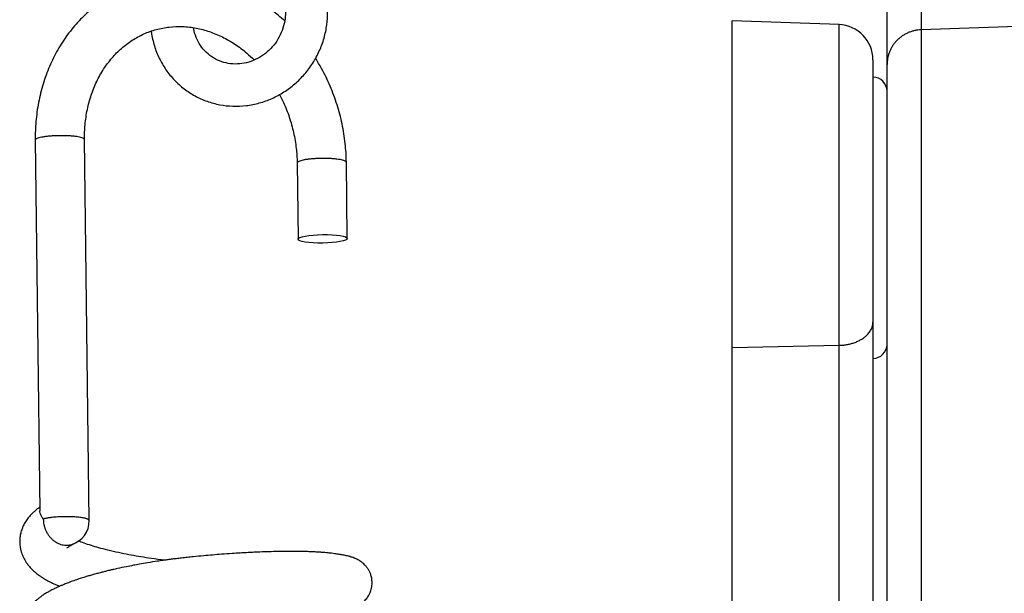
# Model space of a CAD drawing. Header units: inches. Extents: x 53216 to 117387, y -66787 to -22834.
# Tile 137 of 256: x 60599.24 to 60606.23, y -30099.58 to -30095.5. Entities that reach past the tile are written whole.
import ezdxf

# ---------------------------------------------------------------- set-up
doc = ezdxf.new("R2010")
doc.units = ezdxf.units.IN
doc.header["$MEASUREMENT"] = 0
doc.layers.add('FAKRO LOFT LADDERS', color=7, linetype='Continuous')

msp = doc.modelspace()

# ---------------------------------------------------------------- linework, layer by layer
at = {"layer": 'FAKRO LOFT LADDERS', "color": 7, "linetype": 'Continuous'}
for p, q in [((60605.6431, -30094.6624), (60605.6431, -30095.5759)), ((60605.4018, -30095.8219), (60605.4018, -30094.9084)), ((60604.3018, -30097.8369), (60604.3018, -30095.5124)), ((60605.0606, -30095.5389), (60604.3018, -30095.5124)), ((60605.0606, -30097.8194), (60605.0606, -30095.5389)), ((60606.4018, -30095.5498), (60605.6431, -30095.5759)), ((60605.6431, -30095.5759), (60605.6431, -30105.2221)), ((60605.3018, -30095.7887), (60605.3018, -30097.6544)), ((60605.4018, -30105.3071), (60605.4018, -30095.8219)), ((60599.3495, -30096.3606), (60599.3821, -30098.9955)), ((60599.733, -30099.0655), (60599.6994, -30096.3562)), ((60601.21, -30096.5224), (60601.2167, -30097.0642)), ((60601.5667, -30097.0599), (60601.56, -30096.518)), ((60605.3018, -30097.6544), (60605.3018, -30104.5657)), ((60605.0606, -30097.8194), (60604.3018, -30097.8369)), ((60604.3018, -30104.2893), (60604.3018, -30097.8369)), ((60605.0606, -30104.3158), (60605.0606, -30097.8194))]:
    msp.add_line(p, q, dxfattribs=at)
for centre, radius, start, end in [((60605.0518, -30095.7887), 0.25, 0, 88), ((60605.3018, -30096.0124), 0.1, 0, 90), ((60605.3018, -30097.8124), 0.1, 270, 0), ((60599.558, -30099.0677), 0.175, 287.08885, 0.70994)]:
    msp.add_arc(centre, radius, start, end, dxfattribs=at)
msp.add_ellipse((60601.3917, -30097.0621), major_axis=(-0.175, -0.0022), ratio=0.170983, dxfattribs=at)
for points, knots in [([(60601.122, -30095.5128), (60601.0926, -30095.4854), (60601.0278, -30095.4305), (60600.9219, -30095.3581), (60600.806, -30095.2968), (60600.6857, -30095.2499), (60600.5626, -30095.2181), (60600.4382, -30095.2018), (60600.3142, -30095.2012), (60600.1919, -30095.216), (60600.0731, -30095.2463), (60599.959, -30095.2915), (60599.8511, -30095.3511), (60599.7508, -30095.4243), (60599.6593, -30095.5106), (60599.5777, -30095.6084), (60599.5072, -30095.7172), (60599.4487, -30095.8344), (60599.403, -30095.961), (60599.3706, -30096.0903), (60599.3522, -30096.2289), (60599.3489, -30096.3118), (60599.3495, -30096.3606)], [0.2921462, 0.2921462, 0.2921462, 0.2921462, 0.3241998, 0.3601842, 0.3960657, 0.4318221, 0.4674393, 0.5029157, 0.5382658, 0.5735207, 0.6087247, 0.6439286, 0.6791835, 0.714533, 0.7500078, 0.7856217, 0.8213732, 0.8572481, 0.8932248, 0.9292793, 0.9653893, 1, 1, 1, 1]), ([(60600.173, -30095.5846), (60600.1736, -30095.5884), (60600.1786, -30095.6228), (60600.1937, -30095.6913), (60600.2286, -30095.7784), (60600.2764, -30095.8611), (60600.3358, -30095.9338), (60600.4055, -30095.9968), (60600.484, -30096.0478), (60600.5695, -30096.0861), (60600.6602, -30096.1106), (60600.7539, -30096.121), (60600.8487, -30096.1168), (60600.9423, -30096.0982), (60601.0328, -30096.0656), (60601.1179, -30096.0196), (60601.1959, -30095.9615), (60601.2649, -30095.8921), (60601.3234, -30095.8139), (60601.37, -30095.7268), (60601.4037, -30095.6364), (60601.4233, -30095.5393), (60601.4273, -30095.4814), (60601.4272, -30095.4477)], [0.0404881, 0.0404881, 0.0404881, 0.0404881, 0.04642, 0.0942772, 0.1420284, 0.1896728, 0.2372215, 0.2846984, 0.3321371, 0.3795763, 0.4270545, 0.4746048, 0.5222504, 0.570002, 0.6178582, 0.6658084, 0.7138353, 0.7619181, 0.8100347, 0.8581625, 0.9062784, 0.9543596, 1, 1, 1, 1]), ([(60601.1272, -30095.4496), (60601.1273, -30095.4731), (60601.1236, -30095.5136), (60601.1059, -30095.5811), (60601.0761, -30095.6423), (60601.0355, -30095.6987), (60600.9857, -30095.7456), (60600.9287, -30095.7827), (60600.8666, -30095.8076), (60600.8017, -30095.82), (60600.7366, -30095.8189), (60600.6737, -30095.8046), (60600.6155, -30095.7772), (60600.5644, -30095.7384), (60600.5225, -30095.6885), (60600.4913, -30095.6321), (60600.4777, -30095.5858), (60600.4732, -30095.5625), (60600.4728, -30095.5603)], [0, 0, 0, 0, 0.05909, 0.1206758, 0.1821362, 0.2435914, 0.3051617, 0.3669826, 0.4292055, 0.491981, 0.5554115, 0.6194643, 0.6839111, 0.7483548, 0.8124014, 0.8758255, 0.9385998, 0.9451194, 0.9451194, 0.9451194, 0.9451194]), ([(60599.6994, -30096.3562), (60599.699, -30096.317), (60599.7019, -30096.2506), (60599.7178, -30096.1406), (60599.7456, -30096.0395), (60599.7845, -30095.942), (60599.834, -30095.8538), (60599.8932, -30095.7741), (60599.9614, -30095.7052), (60600.0375, -30095.6476), (60600.1205, -30095.6027), (60600.2089, -30095.5711), (60600.3014, -30095.5536), (60600.3962, -30095.5503), (60600.4918, -30095.5612), (60600.5866, -30095.5861), (60600.6793, -30095.6244), (60600.7685, -30095.6756), (60600.8441, -30095.7323), (60600.8886, -30095.7733), (60600.9063, -30095.7909)], [0, 0, 0, 0, 0.0379559, 0.0775193, 0.1171716, 0.1569683, 0.1969813, 0.2372919, 0.2779729, 0.3190569, 0.3604934, 0.4021289, 0.4437344, 0.4850938, 0.5260804, 0.5666689, 0.6069052, 0.6468666, 0.6866323, 0.714066, 0.714066, 0.714066, 0.714066]), ([(60601.56, -30096.518), (60601.5593, -30096.4688), (60601.554, -30096.3849), (60601.5319, -30096.2431), (60601.4962, -30096.109), (60601.4473, -30095.9756), (60601.394, -30095.8667), (60601.3562, -30095.8025), (60601.3414, -30095.7789)], [0, 0, 0, 0, 0.034945, 0.0711267, 0.107315, 0.1435048, 0.1796906, 0.2013676, 0.2013676, 0.2013676, 0.2013676]), ([(60601.0861, -30096.0361), (60601.0956, -30096.0543), (60601.1213, -30096.1066), (60601.1566, -30096.1973), (60601.1869, -30096.3053), (60601.2051, -30096.4181), (60601.2095, -30096.4844), (60601.21, -30096.5224)], [0.8231716, 0.8231716, 0.8231716, 0.8231716, 0.8448307, 0.8843098, 0.9237854, 0.9632636, 1, 1, 1, 1]), ([(60599.3817, -30098.9692), (60599.3791, -30098.9711), (60599.37, -30098.9778), (60599.3546, -30098.99), (60599.3359, -30099.0065), (60599.3174, -30099.0251), (60599.2981, -30099.0477), (60599.2799, -30099.0736), (60599.2654, -30099.1001), (60599.2542, -30099.1267), (60599.2475, -30099.1481), (60599.2428, -30099.1701), (60599.2404, -30099.1867), (60599.2391, -30099.2037), (60599.239, -30099.2189), (60599.2396, -30099.2333), (60599.2412, -30099.2486), (60599.2437, -30099.2635), (60599.2465, -30099.2755), (60599.249, -30099.2847), (60599.2542, -30099.302), (60599.2652, -30099.3291), (60599.2831, -30099.3599), (60599.3037, -30099.3876), (60599.3263, -30099.4124), (60599.3519, -30099.4356), (60599.3754, -30099.4537), (60599.3965, -30099.4682), (60599.4164, -30099.4806), (60599.437, -30099.4924), (60599.4559, -30099.5022), (60599.4728, -30099.5105), (60599.4907, -30099.5188), (60599.5075, -30099.5261), (60599.5191, -30099.5309), (60599.5229, -30099.5325)], [0.000084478, 0.000084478, 0.000084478, 0.000084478, 0.000113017, 0.000184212, 0.000257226, 0.000333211, 0.000414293, 0.0005149, 0.000602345, 0.000662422, 0.000751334, 0.000786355, 0.000834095, 0.00088405, 0.000919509, 0.000952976, 0.000996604, 0.001039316, 0.001071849, 0.001093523, 0.001114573, 0.001217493, 0.001327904, 0.001408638, 0.001511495, 0.001618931, 0.001712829, 0.001773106, 0.001843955, 0.001915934, 0.001976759, 0.002024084, 0.002072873, 0.00214059, 0.002173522, 0.002173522, 0.002173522, 0.002173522]), ([(60599.4066, -30099.0545), (60599.404, -30099.051), (60599.4015, -30099.0475), (60599.397, -30099.0405), (60599.395, -30099.037), (60599.3896, -30099.0268), (60599.3868, -30099.02), (60599.3831, -30099.0073), (60599.3822, -30099.0012), (60599.3821, -30098.9955)], [0, 0, 0, 0, 0.03125, 0.03125, 0.0625, 0.0625, 0.125, 0.125, 0.1835801, 0.1835801, 0.1835801, 0.1835801]), ([(60599.5753, -30099.2611), (60599.5753, -30099.2611), (60599.5757, -30099.2607), (60599.5783, -30099.258), (60599.5883, -30099.2503), (60599.6015, -30099.2415), (60599.6174, -30099.2331), (60599.6239, -30099.2297)], [0.9994752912, 0.9994752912, 0.9994752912, 0.9994752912, 0.9995162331, 0.9996143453, 0.9997261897, 0.9998897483, 0.9999803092, 0.9999803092, 0.9999803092, 0.9999803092]), ([(60600.266, -30099.3476), (60600.2577, -30099.3466), (60600.2202, -30099.3418), (60600.1585, -30099.3331), (60600.0831, -30099.3209), (60600.0117, -30099.308), (60599.9385, -30099.2931), (60599.8667, -30099.2765), (60599.8025, -30099.2595), (60599.7456, -30099.2426), (60599.6976, -30099.2264), (60599.6691, -30099.2154), (60599.6572, -30099.2106)], [0.996365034, 0.996365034, 0.996365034, 0.996365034, 0.996414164, 0.996587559, 0.996737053, 0.996883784, 0.997047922, 0.997232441, 0.997401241, 0.99755037, 0.99771982, 0.997862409, 0.997862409, 0.997862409, 0.997862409]), ([(60600.2711, -30099.6992), (60600.2889, -30099.7012), (60600.3352, -30099.7063), (60600.4108, -30099.7136), (60600.4982, -30099.7204), (60600.5876, -30099.7262), (60600.6801, -30099.7314), (60600.7761, -30099.7357), (60600.8724, -30099.7388), (60600.9648, -30099.7407), (60601.0433, -30099.7412), (60601.1086, -30099.7408), (60601.1623, -30099.7399), (60601.2144, -30099.7384), (60601.2746, -30099.736), (60601.338, -30099.7321), (60601.4013, -30099.7265), (60601.4541, -30099.7199), (60601.4994, -30099.7129), (60601.5415, -30099.7049), (60601.5687, -30099.6985), (60601.5931, -30099.6913), (60601.6072, -30099.6864), (60601.6226, -30099.6804), (60601.6368, -30099.6736), (60601.6497, -30099.6664), (60601.6606, -30099.6595), (60601.6711, -30099.6518), (60601.6819, -30099.6429), (60601.6928, -30099.6324), (60601.7066, -30099.6163), (60601.7204, -30099.5957), (60601.7331, -30099.5682), (60601.7418, -30099.5359), (60601.7439, -30099.5011), (60601.7396, -30099.4689), (60601.7316, -30099.4433), (60601.722, -30099.4224), (60601.7104, -30099.4034), (60601.6967, -30099.3863), (60601.6835, -30099.373), (60601.6707, -30099.3623), (60601.6583, -30099.3536), (60601.6469, -30099.3466), (60601.6353, -30099.3404), (60601.6258, -30099.336), (60601.6137, -30099.3309), (60601.6011, -30099.3265), (60601.5913, -30099.3234), (60601.5824, -30099.3208), (60601.5678, -30099.3169), (60601.5458, -30099.312), (60601.5165, -30099.3067), (60601.4841, -30099.3018), (60601.4507, -30099.2976), (60601.4206, -30099.2945), (60601.3958, -30099.2923), (60601.3694, -30099.2904), (60601.3378, -30099.2885), (60601.3028, -30099.287), (60601.2649, -30099.2857), (60601.2253, -30099.285), (60601.182, -30099.2846), (60601.1332, -30099.2847), (60601.0747, -30099.2854), (60601.0109, -30099.287), (60600.9493, -30099.2892), (60600.8969, -30099.2915), (60600.8505, -30099.2938), (60600.8025, -30099.2965), (60600.743, -30099.3003), (60600.6773, -30099.3049), (60600.6097, -30099.3102), (60600.5428, -30099.316), (60600.4827, -30099.3215), (60600.43, -30099.327), (60600.3894, -30099.3316), (60600.3514, -30099.3361), (60600.3166, -30099.3405), (60600.2852, -30099.3447), (60600.2528, -30099.3493), (60600.2071, -30099.356), (60600.1516, -30099.3648), (60600.0945, -30099.3747), (60600.0443, -30099.384), (60599.9916, -30099.3944), (60599.943, -30099.4047), (60599.904, -30099.4135), (60599.8798, -30099.4191), (60599.8589, -30099.4242), (60599.8359, -30099.4299), (60599.8086, -30099.4368), (60599.7789, -30099.4448), (60599.7491, -30099.4531), (60599.7178, -30099.4623), (60599.6851, -30099.4723), (60599.6496, -30099.4839), (60599.6129, -30099.4966), (60599.5787, -30099.5094), (60599.5501, -30099.5208), (60599.5248, -30099.5315), (60599.5008, -30099.5423), (60599.473, -30099.5557), (60599.4476, -30099.5692), (60599.4228, -30099.5838), (60599.4001, -30099.5985), (60599.379, -30099.6137), (60599.3599, -30099.6292), (60599.3425, -30099.6448), (60599.3263, -30099.6611), (60599.3102, -30099.6796), (60599.2937, -30099.7017), (60599.2797, -30099.7247), (60599.2689, -30099.7472), (60599.2614, -30099.766), (60599.2546, -30099.7882), (60599.2497, -30099.8115), (60599.2472, -30099.8339), (60599.2468, -30099.8541), (60599.2475, -30099.8708), (60599.2495, -30099.8889), (60599.253, -30099.9075), (60599.2586, -30099.9283), (60599.2674, -30099.9527), (60599.2806, -30099.9797), (60599.2963, -30100.0041), (60599.3118, -30100.0244), (60599.3297, -30100.0445), (60599.3486, -30100.0626), (60599.3668, -30100.0779), (60599.3822, -30100.0897), (60599.3994, -30100.1018), (60599.4195, -30100.1147), (60599.4418, -30100.1276), (60599.4593, -30100.1368), (60599.4725, -30100.1435), (60599.4845, -30100.1493), (60599.4992, -30100.156), (60599.5149, -30100.1628), (60599.526, -30100.1675), (60599.5308, -30100.1695)], [0.00375131, 0.00375131, 0.00375131, 0.00375131, 0.00384612, 0.0039958, 0.00414827, 0.00430202, 0.00446295, 0.00463586, 0.00481568, 0.00499088, 0.00516002, 0.00528036, 0.0053941, 0.00550478, 0.00562966, 0.00581721, 0.00598408, 0.00615225, 0.00630319, 0.00645887, 0.00663926, 0.00669491, 0.00675652, 0.0068246, 0.0068853, 0.00692072, 0.00696306, 0.00699725, 0.00702258, 0.00706372, 0.00710139, 0.00715976, 0.00721402, 0.00727902, 0.00735055, 0.00741052, 0.00746332, 0.00750218, 0.00755082, 0.00759559, 0.00763488, 0.00767623, 0.00771468, 0.00774742, 0.00779313, 0.0078271, 0.00786645, 0.00792872, 0.00797692, 0.00800501, 0.00804517, 0.00817655, 0.00828399, 0.00840861, 0.00854346, 0.00862617, 0.00868616, 0.00876242, 0.00885203, 0.00894422, 0.00903472, 0.00913381, 0.00922509, 0.00933068, 0.0094554, 0.00959452, 0.0097166, 0.00981564, 0.0098926, 0.00997625, 0.01008012, 0.01021632, 0.01032768, 0.01043774, 0.0105674, 0.01064236, 0.01071348, 0.01078057, 0.01084211, 0.01089714, 0.01094713, 0.01101454, 0.01114207, 0.01124752, 0.01132947, 0.01142369, 0.01154788, 0.01161392, 0.01165774, 0.01169509, 0.01174305, 0.01180129, 0.01186816, 0.01193585, 0.01199905, 0.01208116, 0.01216502, 0.0122564, 0.0123578, 0.0124346, 0.01249307, 0.01257386, 0.01265104, 0.01273905, 0.01281612, 0.01289832, 0.01297357, 0.01304468, 0.0131149, 0.0131798, 0.0132467, 0.01332747, 0.01341484, 0.01347359, 0.01353019, 0.01359142, 0.01364573, 0.01372075, 0.01376729, 0.01380371, 0.01385093, 0.01391011, 0.0139516, 0.01402132, 0.0141187, 0.01419696, 0.01426365, 0.0143367, 0.01442977, 0.01449345, 0.01454671, 0.01459983, 0.01467735, 0.01476033, 0.01481461, 0.01484799, 0.01488337, 0.01492618, 0.01498206, 0.01502322, 0.01502322, 0.01502322, 0.01502322])]:
    msp.add_open_spline(points, degree=3, knots=knots, dxfattribs=at)
for points, weights in [([(60605.6431, -30095.5759), (60605.4018, -30095.5842), (60605.4018, -30095.8219)], [1, 0.719339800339, 1]), ([(60605.0606, -30097.8194), (60605.3018, -30097.8139), (60605.3018, -30097.6544)], [1, 0.719339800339, 1]), ([(60599.4066, -30099.0545), (60599.4096, -30099.2964), (60599.6095, -30099.235)], [1, 0.580416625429, 1])]:
    msp.add_rational_spline(points, weights, degree=2, dxfattribs=at)
for points, weights in [([(60599.6994, -30096.3562), (60599.6991, -30096.3263), (60599.5241, -30096.3285), (60599.3491, -30096.3307), (60599.3495, -30096.3606)], [1, 0.707106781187, 1, 0.707106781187, 1]), ([(60601.56, -30096.518), (60601.5596, -30096.4881), (60601.3846, -30096.4903), (60601.2097, -30096.4925), (60601.21, -30096.5224)], [1, 0.707106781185, 1, 0.707106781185, 1]), ([(60599.733, -30099.0655), (60599.7327, -30099.0426), (60599.6032, -30099.0382), (60599.4737, -30099.0339), (60599.4066, -30099.0545)], [1, 0.793853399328, 1, 0.793853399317, 1])]:
    msp.add_rational_spline(points, weights, degree=2, knots=[0, 0, 0, 0.5, 0.5, 1, 1, 1], dxfattribs=at)

doc.saveas('drawing.dxf')
